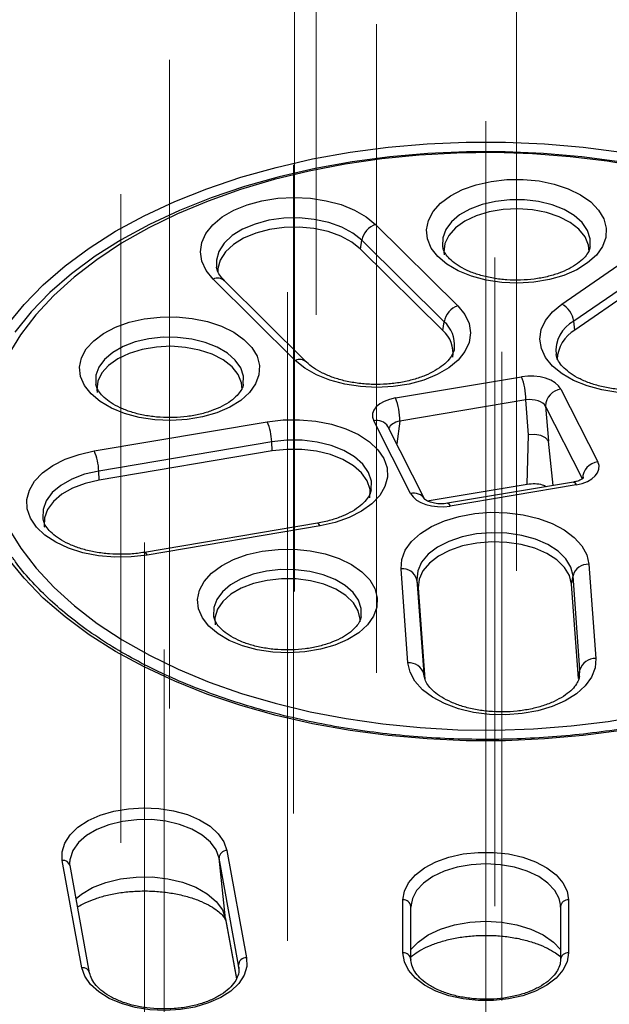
# Model space of a CAD drawing. Header units: millimetres. Extents: x 200 to 5740, y 200 to 4000.
# Tile 25 of 38: x 4275 to 4349, y 2979 to 3102. Entities that reach past the tile are written whole.
import ezdxf

# ---------------------------------------------------------------- set-up
doc = ezdxf.new("R2010")
doc.units = ezdxf.units.MM
doc.header["$LTSCALE"] = 20
doc.linetypes.add('CENTERX2', pattern=[20.32, 12.7, -2.54, 2.54, -2.54])
doc.layers.add('FORMAT', color=7, linetype='Continuous')

msp = doc.modelspace()

# ---------------------------------------------------------------- linework, layer by layer
at = {"color": 7, "linetype": 'Continuous', "lineweight": 25}
for p, q in [((4319.508, 3076.178), (4329.769, 3066.005)), ((4342.749, 3066.212), (4354.681, 3074.468)), ((4317.641, 3073.101), (4317.797, 3074.197)), ((4328.057, 3064.024), (4317.797, 3074.197)), ((4327.902, 3062.928), (4317.641, 3073.101)), ((4356.201, 3072.33), (4344.27, 3064.074)), ((4356.339, 3071.219), (4344.408, 3062.964)), ((4309.48, 3059.186), (4299.22, 3069.359)), ((4310.888, 3058.973), (4300.628, 3069.146)), ((4327.902, 3062.928), (4328.057, 3064.024)), ((4344.408, 3062.964), (4344.27, 3064.074)), ((4329.334, 3060.63), (4329.354, 3060.765)), ((4321.974, 3054.491), (4337.709, 3057.151)), ((4342.653, 3055.589), (4347.259, 3046.505)), ((4338.269, 3054.271), (4322.533, 3051.612)), ((4338.615, 3049.88), (4338.269, 3054.271)), ((4345.347, 3044.407), (4340.741, 3053.491)), ((4340.741, 3053.491), (4341.087, 3049.099)), ((4284.379, 3047.871), (4305.973, 3051.52)), ((4323.875, 3042.554), (4319.269, 3051.637)), ((4325.659, 3041.825), (4321.053, 3050.909)), ((4338.418, 3043.735), (4338.615, 3049.88)), ((4339.39, 3049.92), (4338.615, 3049.88)), ((4340.131, 3049.785), (4339.39, 3049.92)), ((4340.727, 3049.497), (4340.131, 3049.785)), ((4306.529, 3049.017), (4284.936, 3045.368)), ((4306.58, 3047.874), (4306.529, 3049.017)), ((4341.087, 3049.099), (4340.727, 3049.497)), ((4306.58, 3047.874), (4284.986, 3044.225)), ((4284.986, 3044.225), (4284.936, 3045.368)), ((4325.965, 3041.631), (4338.418, 3043.735)), ((4344.221, 3043.99), (4328.486, 3041.331)), ((4344.554, 3043.651), (4328.819, 3040.992)), ((4277.968, 3039.402), (4277.987, 3039.299)), ((4312.236, 3038.852), (4290.642, 3035.203)), ((4312.569, 3038.513), (4290.975, 3034.864)), ((4323.546, 3021.388), (4322.683, 3033.149)), ((4346.139, 3033.723), (4347.002, 3021.962)), ((4324.662, 3031.792), (4325.524, 3020.031)), ((4324.841, 3030.753), (4324.662, 3031.792)), ((4343.981, 3031.22), (4344.16, 3032.269)), ((4345.023, 3020.507), (4344.16, 3032.269)), ((4324.841, 3030.753), (4325.676, 3019.373)), ((4344.844, 3019.459), (4343.981, 3031.22)), ((4344.844, 3019.459), (4345.023, 3020.507)), ((4302.393, 2983.612), (4299.956, 2996.999)), ((4300.769, 2989.415), (4299.956, 2996.999)), ((4300.946, 2997.947), (4303.384, 2984.56)), ((4282.814, 2983.312), (4280.377, 2996.698)), ((4281.335, 2996.768), (4281.322, 2996.621)), ((4283.798, 2982.675), (4281.361, 2996.061)), ((4322.923, 2985.151), (4322.923, 2991.776)), ((4323.931, 2991.167), (4323.919, 2990.888)), ((4323.923, 2984.335), (4323.923, 2990.959)), ((4342.609, 2990.888), (4342.591, 2991.222)), ((4342.605, 2990.959), (4342.605, 2984.335)), ((4343.605, 2991.776), (4343.605, 2985.151)), ((4300.769, 2989.415), (4300.804, 2989.175)), ((4300.804, 2989.175), (4302.121, 2981.938)), ((4302.427, 2983.377), (4302.393, 2983.612)), ((4323.923, 2984.335), (4323.919, 2984.264)), ((4342.605, 2984.335), (4342.609, 2984.264))]:
    msp.add_line(p, q, dxfattribs=at)
at = {"color": 8, "linetype": 'Continuous', "lineweight": 25}
for p, q in [((4322.533, 3051.612), (4322.139, 3048.767)), ((4341.666, 3043.559), (4341.087, 3049.099)), ((4344.987, 3019.728), (4345.023, 3020.507)), ((4325.524, 3020.031), (4325.556, 3019.759)), ((4325.578, 3019.719), (4325.524, 3020.031)), ((4300.769, 2989.415), (4302.128, 2981.951)), ((4302.437, 2983.201), (4302.393, 2983.612))]:
    msp.add_line(p, q, dxfattribs=at)
at = {"color": 7, "linetype": 'Continuous', "lineweight": 25, "flags": 128}
for points in [[(4273.532, 3063.619), (4275.605, 3066.181), (4278.008, 3068.646), (4280.726, 3070.999), (4283.745, 3073.226), (4287.046, 3075.316), (4290.611, 3077.256), (4294.419, 3079.035), (4298.449, 3080.643), (4302.679, 3082.07), (4307.082, 3083.309), (4311.636, 3084.353), (4316.313, 3085.195), (4321.086, 3085.831), (4325.929, 3086.257), (4330.815, 3086.47), (4335.714, 3086.47), (4340.599, 3086.257), (4345.442, 3085.831), (4350.215, 3085.195)], [(4349.958, 3083.981), (4345.257, 3084.607), (4340.487, 3085.027), (4335.676, 3085.237), (4330.852, 3085.237), (4326.041, 3085.027), (4321.271, 3084.607), (4316.57, 3083.981), (4311.964, 3083.152), (4307.479, 3082.124), (4303.142, 3080.904), (4298.977, 3079.498), (4295.008, 3077.914), (4291.257, 3076.163), (4287.746, 3074.252), (4284.495, 3072.194), (4281.523, 3070), (4278.846, 3067.683), (4276.48, 3065.256), (4274.438, 3062.732)], [(4352.973, 3083.311), (4348.431, 3084.073), (4343.802, 3084.635), (4339.113, 3084.994), (4334.39, 3085.146), (4329.661, 3085.092), (4324.952, 3084.831), (4320.291, 3084.366), (4315.704, 3083.699)], [(4315.704, 3083.699), (4311.218, 3082.833), (4306.858, 3081.774), (4302.65, 3080.527), (4298.617, 3079.1), (4294.782, 3077.502), (4291.168, 3075.74), (4287.794, 3073.826), (4284.681, 3071.77), (4281.847, 3069.584), (4279.307, 3067.28), (4277.076, 3064.872), (4275.167, 3062.374), (4273.591, 3059.799)], [(4333.938, 3081.559), (4335.915, 3081.784), (4337.93, 3081.802), (4339.917, 3081.612), (4341.814, 3081.22), (4343.56, 3080.639), (4345.098, 3079.888), (4346.378, 3078.99), (4347.36, 3077.974), (4348.012, 3076.874), (4348.314, 3075.724), (4348.255, 3074.561), (4347.837, 3073.423), (4347.074, 3072.347), (4345.99, 3071.366), (4344.62, 3070.513), (4343.009, 3069.815), (4341.207, 3069.294), (4339.274, 3068.967), (4337.27, 3068.845), (4335.261, 3068.931), (4333.31, 3069.223), (4331.482, 3069.712), (4329.834, 3070.381), (4328.419, 3071.209), (4327.283, 3072.169), (4326.462, 3073.232), (4325.984, 3074.362), (4325.862, 3075.523), (4326.102, 3076.678), (4326.694, 3077.789), (4327.621, 3078.822), (4328.853, 3079.742), (4330.35, 3080.521), (4332.063, 3081.133), (4333.938, 3081.559)], [(4299.22, 3069.359), (4298.348, 3070.428), (4297.811, 3071.568), (4297.625, 3072.744), (4297.796, 3073.921), (4298.319, 3075.063), (4299.177, 3076.135), (4300.344, 3077.106), (4301.786, 3077.944), (4303.457, 3078.625), (4305.309, 3079.128), (4307.283, 3079.438), (4309.321, 3079.545), (4311.36, 3079.446), (4313.338, 3079.145), (4315.196, 3078.65), (4316.876, 3077.976), (4318.329, 3077.143), (4319.508, 3076.178)], [(4346.171, 3072.74), (4346.094, 3073.576), (4345.668, 3074.608), (4344.891, 3075.569), (4343.795, 3076.42), (4342.424, 3077.126), (4340.836, 3077.658), (4339.094, 3077.995), (4337.27, 3078.122), (4335.44, 3078.035), (4333.677, 3077.737), (4332.054, 3077.241), (4330.637, 3076.566), (4329.485, 3075.74), (4328.645, 3074.797), (4328.15, 3073.776), (4328.022, 3072.718), (4328.062, 3072.362)], [(4317.641, 3073.101), (4316.542, 3073.98), (4315.167, 3074.718), (4313.569, 3075.287), (4311.809, 3075.665), (4309.955, 3075.838), (4308.079, 3075.799), (4306.252, 3075.549), (4304.544, 3075.098), (4303.022, 3074.463), (4301.744, 3073.669), (4300.758, 3072.747), (4300.103, 3071.731), (4299.804, 3070.66), (4299.788, 3070.191)], [(4329.769, 3066.005), (4330.64, 3064.937), (4331.177, 3063.797), (4331.363, 3062.62), (4331.192, 3061.443), (4330.669, 3060.301), (4329.811, 3059.229), (4328.644, 3058.259), (4327.202, 3057.42), (4325.531, 3056.739), (4323.679, 3056.236), (4321.705, 3055.926), (4319.667, 3055.819), (4317.628, 3055.918), (4315.65, 3056.219), (4313.792, 3056.715), (4312.112, 3057.389), (4310.659, 3058.221), (4309.48, 3059.186)], [(4360.776, 3057.53), (4359.333, 3056.692), (4357.66, 3056.012), (4355.808, 3055.509), (4353.833, 3055.201), (4351.795, 3055.094), (4349.756, 3055.194), (4347.778, 3055.496), (4345.922, 3055.993), (4344.242, 3056.667), (4342.791, 3057.5), (4341.613, 3058.466), (4340.743, 3059.535), (4340.208, 3060.675), (4340.024, 3061.852), (4340.196, 3063.029), (4340.72, 3064.171), (4341.58, 3065.243), (4342.749, 3066.212)], [(4290.624, 3064.385), (4292.601, 3064.611), (4294.615, 3064.629), (4296.603, 3064.439), (4298.5, 3064.047), (4300.246, 3063.466), (4301.783, 3062.714), (4303.064, 3061.816), (4304.046, 3060.801), (4304.698, 3059.7), (4305, 3058.55), (4304.941, 3057.388), (4304.523, 3056.25), (4303.76, 3055.173), (4302.676, 3054.193), (4301.306, 3053.34), (4299.695, 3052.641), (4297.893, 3052.121), (4295.96, 3051.794), (4293.956, 3051.672), (4291.947, 3051.758), (4289.996, 3052.05), (4288.168, 3052.538), (4286.519, 3053.207), (4285.105, 3054.035), (4283.969, 3054.996), (4283.148, 3056.058), (4282.669, 3057.188), (4282.548, 3058.349), (4282.787, 3059.504), (4283.38, 3060.616), (4284.307, 3061.648), (4285.539, 3062.569), (4287.036, 3063.348), (4288.749, 3063.96), (4290.624, 3064.385)], [(4302.857, 3055.567), (4302.78, 3056.403), (4302.354, 3057.434), (4301.577, 3058.395), (4300.481, 3059.246), (4299.11, 3059.952), (4297.522, 3060.485), (4295.78, 3060.821), (4293.956, 3060.949), (4292.126, 3060.862), (4290.363, 3060.564), (4288.74, 3060.067), (4287.323, 3059.392), (4286.171, 3058.566), (4285.331, 3057.623), (4284.836, 3056.602), (4284.708, 3055.544), (4284.748, 3055.188)], [(4305.973, 3051.52), (4307.979, 3051.752), (4310.025, 3051.779), (4312.048, 3051.601), (4313.986, 3051.223), (4315.781, 3050.656), (4317.378, 3049.917), (4318.729, 3049.03), (4319.793, 3048.021), (4320.537, 3046.921), (4320.938, 3045.762), (4320.985, 3044.581), (4320.676, 3043.414), (4320.021, 3042.295), (4319.039, 3041.258), (4317.76, 3040.336), (4316.223, 3039.556), (4314.475, 3038.943), (4312.569, 3038.513)], [(4290.975, 3034.864), (4288.969, 3034.632), (4286.923, 3034.605), (4284.901, 3034.783), (4282.962, 3035.162), (4281.167, 3035.729), (4279.57, 3036.467), (4278.219, 3037.354), (4277.155, 3038.363), (4276.412, 3039.464), (4276.01, 3040.622), (4275.963, 3041.803), (4276.272, 3042.97), (4276.927, 3044.089), (4277.909, 3045.126), (4279.188, 3046.048), (4280.725, 3046.828), (4282.473, 3047.442), (4284.379, 3047.871)], [(4318.802, 3042.018), (4318.812, 3043.055), (4318.464, 3044.121), (4317.762, 3045.126), (4316.734, 3046.033), (4315.419, 3046.807), (4313.868, 3047.418), (4312.141, 3047.843), (4310.303, 3048.064), (4308.425, 3048.075), (4306.58, 3047.874)], [(4284.986, 3044.225), (4283.245, 3043.819), (4281.673, 3043.226), (4280.333, 3042.467), (4279.274, 3041.572), (4278.539, 3040.574), (4278.155, 3039.513), (4278.136, 3038.429), (4278.146, 3038.368)], [(4322.683, 3033.149), (4322.775, 3034.329), (4323.22, 3035.482), (4324.006, 3036.573), (4325.108, 3037.568), (4326.492, 3038.438), (4328.117, 3039.156), (4329.933, 3039.7), (4331.885, 3040.054), (4333.914, 3040.207), (4335.958, 3040.154), (4337.956, 3039.896), (4339.845, 3039.443), (4341.569, 3038.807), (4343.076, 3038.008), (4344.319, 3037.07), (4345.262, 3036.021), (4345.875, 3034.894), (4346.139, 3033.723)], [(4273.625, 3038.281), (4275.209, 3035.708), (4277.126, 3033.212), (4279.364, 3030.806), (4281.912, 3028.505), (4284.753, 3026.322), (4287.872, 3024.269), (4291.252, 3022.359), (4294.871, 3020.601), (4298.711, 3019.006), (4302.749, 3017.584), (4306.961, 3016.342), (4311.325, 3015.287), (4315.814, 3014.426), (4320.402, 3013.763), (4325.065, 3013.303), (4329.774, 3013.047), (4334.504, 3012.998), (4339.226, 3013.156), (4343.914, 3013.519), (4348.541, 3014.085), (4353.081, 3014.853)], [(4344.16, 3032.269), (4343.892, 3033.362), (4343.26, 3034.404), (4342.288, 3035.355), (4341.013, 3036.179), (4339.484, 3036.842), (4337.76, 3037.321), (4335.908, 3037.597), (4333.998, 3037.658), (4332.104, 3037.504), (4330.299, 3037.139), (4328.651, 3036.578), (4327.225, 3035.841), (4326.075, 3034.959), (4325.246, 3033.964), (4324.768, 3032.895), (4324.662, 3031.792)], [(4343.981, 3031.22), (4343.718, 3032.294), (4343.097, 3033.317), (4342.143, 3034.25), (4340.891, 3035.058), (4339.391, 3035.71), (4337.699, 3036.18), (4335.881, 3036.451), (4334.006, 3036.511), (4332.147, 3036.359), (4330.374, 3036.001), (4328.757, 3035.45), (4327.358, 3034.727), (4326.229, 3033.861), (4325.415, 3032.884), (4324.946, 3031.835), (4324.841, 3030.753)], [(4305.346, 3035.354), (4307.323, 3035.579), (4309.337, 3035.597), (4311.325, 3035.407), (4313.222, 3035.016), (4314.968, 3034.435), (4316.505, 3033.683), (4317.786, 3032.785), (4318.768, 3031.769), (4319.42, 3030.669), (4319.722, 3029.519), (4319.663, 3028.356), (4319.245, 3027.218), (4318.482, 3026.142), (4317.398, 3025.161), (4316.028, 3024.308), (4314.417, 3023.61), (4312.615, 3023.089), (4310.682, 3022.762), (4308.678, 3022.64), (4306.669, 3022.726), (4304.718, 3023.018), (4302.89, 3023.507), (4301.241, 3024.176), (4299.827, 3025.004), (4298.691, 3025.965), (4297.87, 3027.027), (4297.391, 3028.157), (4297.27, 3029.318), (4297.509, 3030.473), (4298.102, 3031.584), (4299.029, 3032.617), (4300.261, 3033.538), (4301.758, 3034.316), (4303.471, 3034.928), (4305.346, 3035.354)], [(4350.215, 3012.948), (4345.442, 3012.312), (4340.599, 3011.886), (4335.714, 3011.673), (4330.815, 3011.673), (4325.929, 3011.886), (4321.086, 3012.312), (4316.313, 3012.948), (4311.636, 3013.79), (4307.082, 3014.834), (4302.679, 3016.073), (4298.449, 3017.5), (4294.419, 3019.108), (4290.611, 3020.887), (4287.046, 3022.827), (4283.745, 3024.917), (4280.726, 3027.144), (4278.008, 3029.497), (4275.605, 3031.962), (4273.532, 3034.524)], [(4305.953, 3031.707), (4304.251, 3031.308), (4302.724, 3030.719), (4301.433, 3029.965), (4300.431, 3029.076), (4299.76, 3028.089), (4299.447, 3027.044), (4299.47, 3026.157)], [(4317.579, 3026.544), (4317.577, 3026.842), (4317.334, 3027.893), (4316.73, 3028.895), (4315.788, 3029.805), (4314.548, 3030.588), (4313.061, 3031.21), (4311.387, 3031.647), (4309.596, 3031.88), (4307.759, 3031.901), (4305.953, 3031.707)], [(4347.002, 3021.962), (4346.91, 3020.782), (4346.464, 3019.629), (4345.679, 3018.538), (4344.577, 3017.543), (4343.193, 3016.673), (4341.568, 3015.955), (4339.752, 3015.411), (4337.799, 3015.057), (4335.77, 3014.904), (4333.726, 3014.957), (4331.729, 3015.215), (4329.84, 3015.668), (4328.116, 3016.304), (4326.609, 3017.103), (4325.365, 3018.041), (4324.423, 3019.09), (4323.81, 3020.217), (4323.546, 3021.388)], [(4280.377, 2996.698), (4280.354, 2997.8), (4280.681, 2998.885), (4281.349, 2999.917), (4282.333, 3000.861), (4283.601, 3001.684), (4285.11, 3002.359), (4286.808, 3002.862), (4288.637, 3003.177), (4290.534, 3003.292), (4292.437, 3003.204), (4294.278, 3002.915), (4295.997, 3002.437), (4297.534, 3001.784), (4298.837, 3000.979), (4299.861, 3000.049), (4300.573, 2999.027), (4300.946, 2997.947)], [(4322.923, 2991.776), (4323.099, 2992.873), (4323.621, 2993.932), (4324.472, 2994.918), (4325.622, 2995.798), (4327.032, 2996.54), (4328.655, 2997.12), (4330.434, 2997.518), (4332.31, 2997.72), (4334.218, 2997.72), (4336.094, 2997.518), (4337.874, 2997.12), (4339.496, 2996.54), (4340.906, 2995.798), (4342.056, 2994.918), (4342.907, 2993.932), (4343.429, 2992.873), (4343.605, 2991.776)], [(4303.384, 2984.56), (4303.407, 2983.459), (4303.08, 2982.373), (4302.412, 2981.341), (4301.428, 2980.398), (4300.16, 2979.574), (4298.651, 2978.9), (4296.953, 2978.396), (4295.124, 2978.082), (4293.226, 2977.967), (4291.324, 2978.055), (4289.482, 2978.343), (4287.764, 2978.822), (4286.227, 2979.475), (4284.924, 2980.28), (4283.899, 2981.21), (4283.188, 2982.232), (4282.814, 2983.312)], [(4343.605, 2985.151), (4343.429, 2984.054), (4342.907, 2982.995), (4342.056, 2982.009), (4340.906, 2981.13), (4339.496, 2980.387), (4337.874, 2979.807), (4336.094, 2979.409), (4334.218, 2979.207), (4332.31, 2979.207), (4330.434, 2979.409), (4328.655, 2979.807), (4327.032, 2980.387), (4325.622, 2981.13), (4324.472, 2982.009), (4323.621, 2982.995), (4323.099, 2984.054), (4322.923, 2985.151)]]:
    msp.add_lwpolyline(points, dxfattribs=at)
at = {"color": 8, "linetype": 'Continuous', "lineweight": 25, "flags": 128}
for points in [[(4334.495, 3079.056), (4332.811, 3078.664), (4331.293, 3078.091), (4329.997, 3077.357), (4328.974, 3076.491), (4328.263, 3075.527), (4327.892, 3074.502), (4327.874, 3073.454), (4327.892, 3073.349)], [(4346.302, 3073.362), (4346.318, 3074.398), (4345.981, 3075.428), (4345.303, 3076.4), (4344.309, 3077.276), (4343.038, 3078.024), (4341.539, 3078.615), (4339.869, 3079.025), (4338.093, 3079.24), (4336.278, 3079.25), (4334.495, 3079.056)], [(4317.797, 3074.197), (4316.677, 3075.093), (4315.276, 3075.844), (4313.648, 3076.424), (4311.855, 3076.809), (4309.967, 3076.985), (4308.055, 3076.945), (4306.194, 3076.69), (4304.454, 3076.231), (4302.903, 3075.584), (4301.601, 3074.776), (4300.596, 3073.836), (4299.929, 3072.801), (4299.624, 3071.711), (4299.64, 3070.894)], [(4302.988, 3056.188), (4303.003, 3057.225), (4302.667, 3058.255), (4301.989, 3059.226), (4300.995, 3060.103), (4299.724, 3060.851), (4298.225, 3061.442), (4296.555, 3061.852), (4294.779, 3062.066), (4292.964, 3062.077), (4291.181, 3061.882)], [(4291.181, 3061.882), (4289.497, 3061.491), (4287.978, 3060.917), (4286.683, 3060.184), (4285.66, 3059.318), (4284.949, 3058.354), (4284.577, 3057.329), (4284.56, 3056.281), (4284.578, 3056.175)], [(4318.966, 3042.97), (4318.972, 3043.004), (4318.991, 3044.108), (4318.636, 3045.194), (4317.921, 3046.218), (4316.874, 3047.142), (4315.535, 3047.93), (4313.954, 3048.553), (4312.194, 3048.985), (4310.322, 3049.211), (4308.409, 3049.222), (4306.529, 3049.017)], [(4284.936, 3045.368), (4283.161, 3044.955), (4281.561, 3044.351), (4280.195, 3043.577), (4279.117, 3042.665), (4278.367, 3041.649), (4277.976, 3040.568), (4277.957, 3039.464), (4277.968, 3039.402)], [(4344.221, 3043.99), (4344.227, 3043.991), (4344.328, 3043.959), (4344.439, 3043.845), (4344.554, 3043.651)], [(4328.486, 3041.331), (4328.492, 3041.332), (4328.593, 3041.3), (4328.704, 3041.185), (4328.819, 3040.992)], [(4312.569, 3038.513), (4312.469, 3038.684), (4312.372, 3038.798), (4312.282, 3038.85), (4312.236, 3038.852)], [(4290.642, 3035.203), (4290.688, 3035.201), (4290.778, 3035.148), (4290.875, 3035.035), (4290.975, 3034.864)], [(4305.903, 3032.851), (4304.219, 3032.459), (4302.7, 3031.886), (4301.405, 3031.152), (4300.382, 3030.287), (4299.671, 3029.323), (4299.299, 3028.297), (4299.282, 3027.249), (4299.3, 3027.144)], [(4317.71, 3027.157), (4317.725, 3028.194), (4317.389, 3029.223), (4316.711, 3030.195), (4315.717, 3031.072), (4314.446, 3031.82), (4312.947, 3032.41), (4311.277, 3032.821), (4309.501, 3033.035), (4307.686, 3033.045), (4305.903, 3032.851)], [(4299.956, 2996.999), (4299.587, 2998.035), (4298.874, 2999.009), (4297.847, 2999.884), (4296.543, 3000.627), (4295.013, 3001.209), (4293.316, 3001.607), (4291.517, 3001.807), (4289.685, 3001.8), (4287.891, 3001.587), (4286.203, 3001.176), (4284.686, 3000.583), (4283.399, 2999.83), (4282.392, 2998.947), (4281.702, 2997.967), (4281.356, 2996.928), (4281.335, 2996.768)], [(4342.591, 2991.222), (4342.43, 2991.94), (4341.898, 2992.952), (4341.034, 2993.885), (4339.872, 2994.703), (4338.456, 2995.374), (4336.84, 2995.872), (4335.087, 2996.179), (4333.264, 2996.283), (4331.441, 2996.179), (4329.688, 2995.872), (4328.072, 2995.374), (4326.656, 2994.703), (4325.494, 2993.885), (4324.63, 2992.952), (4324.098, 2991.94), (4323.931, 2991.167)], [(4282.106, 2991.968), (4282.764, 2992.493), (4284.163, 2993.312), (4285.812, 2993.957), (4287.648, 2994.404), (4289.599, 2994.636), (4291.592, 2994.644), (4293.548, 2994.427), (4295.394, 2993.993), (4297.058, 2993.361), (4298.476, 2992.553), (4299.593, 2991.601), (4300.368, 2990.541), (4300.769, 2989.415)], [(4323.923, 2985.566), (4324.814, 2986.514), (4326.078, 2987.403), (4327.618, 2988.133), (4329.375, 2988.675), (4331.281, 2989.009), (4333.264, 2989.121), (4335.247, 2989.009), (4337.153, 2988.675), (4338.91, 2988.133), (4340.45, 2987.403), (4341.714, 2986.514), (4342.605, 2985.566)]]:
    msp.add_lwpolyline(points, dxfattribs=at)
at = {"color": 7, "linetype": 'Continuous', "lineweight": 25}
for centre, radius, start, end in [((4320.367, 3073.707), 2.616, 109.15357, 169.19546), ((4330.627, 3063.534), 2.616, 109.15357, 169.19546), ((4341.388, 3063.634), 2.915, 8.67106, 62.17043), ((4325.488, 3060.118), 3.704, 351.90004, 49.33419), ((4346.557, 3059.154), 4.374, 119.42788, 177.84301), ((4331.245, 3054.4), 7.025, 358.95202, 23.05167), ((4342.892, 3053.451), 2.152, 96.38383, 178.93873), ((4315.509, 3051.741), 7.025, 358.95202, 23.05167), ((4299.536, 3048.776), 6.998, 1.97606, 23.09016), ((4277.942, 3045.127), 6.998, 1.97606, 23.09016), ((4347.498, 3044.367), 2.152, 96.38383, 178.93873), ((4322.871, 3031.303), 1.856, 15.27721, 95.82274), ((4346.059, 3031.758), 1.966, 87.67396, 164.94971), ((4346.922, 3019.997), 1.966, 87.67396, 164.94971), ((4323.734, 3019.542), 1.856, 15.27721, 95.82274), ((4300.921, 2996.982), 0.965, 88.47929, 178.98423), ((4303.358, 2983.595), 0.965, 88.47929, 178.98423)]:
    msp.add_arc(centre, radius, start, end, dxfattribs=at)
at = {"color": 8, "linetype": 'Continuous', "lineweight": 25}
for centre, radius, start, end in [((4299.754, 3068.132), 1.338, 49.25757, 113.55165), ((4325.58, 3061.15), 3.794, 354.17026, 49.24459), ((4346.206, 3060.369), 4.181, 117.59771, 186.08095), ((4310.015, 3057.957), 1.34, 49.62088, 113.52717), ((4319.667, 3050.065), 1.622, 31.35474, 104.21259), ((4324.273, 3040.975), 1.628, 32.42068, 104.14811), ((4280.497, 2995.806), 0.901, 16.46286, 97.65889), ((4323.011, 2990.863), 0.917, 6.01602, 95.5179), ((4343.517, 2990.863), 0.917, 84.4821, 173.98398), ((4323.011, 2984.239), 0.917, 6.01602, 95.5179), ((4343.517, 2984.239), 0.917, 84.4821, 173.98398), ((4282.954, 2982.448), 0.875, 15.63129, 99.15387)]:
    msp.add_arc(centre, radius, start, end, dxfattribs=at)
at = {"color": 7, "linetype": 'Continuous', "lineweight": 25}
for centre, major_axis, ratio, start_param, end_param in [((4338.808, 3054.921), (4.007, 0.022), 0.5796335, 0.2821439, 1.845344), ((4323.131, 3052.272), (4.023, -0.022), 0.5749044, 1.8657323, 3.4289324), ((4338.808, 3053.288), (2.01, -0.1), 0.4962812, 0.3037976, 1.8669978), ((4343.397, 3045.871), (4.023, -0.022), 0.5749044, 5.007325, 6.5705251), ((4327.72, 3043.222), (4.007, 0.022), 0.5796335, 3.4237365, 4.9869367)]:
    msp.add_ellipse(centre, major_axis=major_axis, ratio=ratio, start_param=start_param, end_param=end_param, dxfattribs=at)
at = {"color": 8, "linetype": 'Continuous', "lineweight": 25}
msp.add_ellipse((4323.131, 3050.639), major_axis=(2.032, 0.212), ratio=0.519604, start_param=1.8145893, end_param=2.8638751, dxfattribs=at)
at = {"color": 7, "linetype": 'Continuous', "lineweight": 25}
for points, knots in [([(4346.283, 3073.372), (4346.28, 3073.323), (4346.268, 3073.094), (4346.046, 3072.637), (4345.554, 3071.966), (4344.769, 3071.277), (4343.703, 3070.622), (4342.412, 3070.061), (4340.935, 3069.621), (4339.317, 3069.326), (4337.616, 3069.191), (4335.892, 3069.224), (4334.21, 3069.426), (4332.633, 3069.784), (4331.22, 3070.28), (4330.023, 3070.881), (4329.078, 3071.549), (4328.413, 3072.233), (4328.019, 3072.857), (4327.939, 3073.202), (4327.901, 3073.365)], [0, 0, 0, 0, 0.01630325, 0.07541325, 0.13085724, 0.19001657, 0.24799227, 0.30596174, 0.36435807, 0.42324234, 0.48248847, 0.54191176, 0.60129858, 0.66039161, 0.7189941, 0.77694816, 0.83422741, 0.89116285, 0.94851247, 1, 1, 1, 1]), ([(4300.628, 3069.146), (4300.512, 3069.267), (4300.172, 3069.625), (4299.83, 3070.203), (4299.65, 3070.631), (4299.653, 3070.841), (4299.653, 3070.857)], [0, 0, 0, 0, 0.1948518, 0.5748793, 0.9679392, 1, 1, 1, 1]), ([(4329.335, 3060.71), (4329.335, 3060.685), (4329.339, 3060.461), (4329.159, 3060.023), (4328.726, 3059.322), (4327.995, 3058.597), (4326.975, 3057.896), (4325.723, 3057.28), (4324.27, 3056.778), (4322.658, 3056.414), (4320.94, 3056.205), (4319.173, 3056.163), (4317.419, 3056.291), (4315.74, 3056.583), (4314.195, 3057.025), (4312.845, 3057.591), (4311.696, 3058.254), (4311.159, 3058.732), (4310.888, 3058.973)], [0, 0, 0, 0, 0.00854576, 0.07756643, 0.14087152, 0.20854341, 0.27399787, 0.33918262, 0.40468394, 0.47070508, 0.53716733, 0.60389767, 0.6706954, 0.73730098, 0.80349053, 0.86907523, 0.9339396, 1, 1, 1, 1]), ([(4359.638, 3057.541), (4359.46, 3057.424), (4358.938, 3057.082), (4357.884, 3056.566), (4356.438, 3056.062), (4354.828, 3055.695), (4353.112, 3055.483), (4351.345, 3055.438), (4349.59, 3055.562), (4347.909, 3055.852), (4346.362, 3056.29), (4345.003, 3056.854), (4343.877, 3057.51), (4343.013, 3058.215), (4342.433, 3058.919), (4342.133, 3059.49), (4342.091, 3059.796), (4342.076, 3059.913)], [0, 0, 0, 0, 0.0363663, 0.1065137, 0.1771591, 0.2483651, 0.3200497, 0.3920276, 0.4640824, 0.5359357, 0.6073445, 0.6781043, 0.7480879, 0.8173978, 0.8866147, 0.9570047, 1, 1, 1, 1]), ([(4302.969, 3056.199), (4302.966, 3056.149), (4302.954, 3055.921), (4302.732, 3055.464), (4302.24, 3054.793), (4301.454, 3054.103), (4300.388, 3053.449), (4299.098, 3052.888), (4297.62, 3052.448), (4296.003, 3052.152), (4294.301, 3052.017), (4292.578, 3052.051), (4290.896, 3052.252), (4289.319, 3052.611), (4287.906, 3053.106), (4286.709, 3053.708), (4285.764, 3054.376), (4285.099, 3055.059), (4284.705, 3055.683), (4284.625, 3056.028), (4284.586, 3056.191)], [0, 0, 0, 0, 0.0163033, 0.0754132, 0.1308572, 0.1900166, 0.2479923, 0.3059617, 0.3643581, 0.4232423, 0.4824885, 0.5419118, 0.6012986, 0.6603916, 0.7189941, 0.7769482, 0.8342274, 0.8911628, 0.9485125, 1, 1, 1, 1]), ([(4338.418, 3043.735), (4338.753, 3043.769), (4339.389, 3043.832), (4340.271, 3043.701), (4340.696, 3043.51), (4340.882, 3043.426)], [0, 0, 0, 0, 0.3864488, 0.7322469, 1, 1, 1, 1]), ([(4345.492, 3044.508), (4345.492, 3044.509), (4345.507, 3044.542), (4345.436, 3044.431), (4345.138, 3044.257), (4344.695, 3044.084), (4344.356, 3044.017), (4344.221, 3043.99)], [0, 0, 0, 0, 0.0078025, 0.2750001, 0.5444807, 0.8181036, 1, 1, 1, 1]), ([(4318.963, 3043), (4318.914, 3042.81), (4318.815, 3042.427), (4318.368, 3041.743), (4317.644, 3041.02), (4316.623, 3040.317), (4315.37, 3039.704), (4313.905, 3039.187), (4312.8, 3038.965), (4312.236, 3038.852)], [0, 0, 0, 0, 0.1372259, 0.2753432, 0.4229894, 0.5657899, 0.7079999, 0.8508995, 1, 1, 1, 1]), ([(4328.486, 3041.331), (4328.354, 3041.312), (4327.965, 3041.257), (4327.264, 3041.262), (4326.529, 3041.393), (4325.999, 3041.59), (4325.686, 3041.796), (4325.659, 3041.832), (4325.645, 3041.851)], [0, 0, 0, 0, 0.1022858, 0.3015522, 0.5034828, 0.6728885, 0.8297416, 1, 1, 1, 1]), ([(4395.194, 3039.468), (4394.999, 3039.043), (4394.426, 3037.796), (4393.247, 3035.762), (4391.562, 3033.396), (4389.587, 3031.102), (4387.336, 3028.892), (4384.819, 3026.775), (4382.048, 3024.763), (4379.036, 3022.865), (4375.798, 3021.091), (4372.348, 3019.45), (4368.705, 3017.95), (4364.885, 3016.6), (4360.907, 3015.406), (4356.792, 3014.374), (4352.56, 3013.51), (4348.231, 3012.819), (4343.828, 3012.304), (4339.371, 3011.967), (4334.885, 3011.811), (4330.39, 3011.836), (4325.909, 3012.043), (4321.465, 3012.429), (4317.08, 3012.994), (4312.775, 3013.734), (4308.573, 3014.646), (4304.494, 3015.723), (4300.558, 3016.962), (4296.785, 3018.355), (4293.195, 3019.895), (4289.803, 3021.574), (4286.628, 3023.383), (4283.684, 3025.312), (4280.988, 3027.351), (4278.543, 3029.489), (4276.393, 3031.72), (4274.933, 3033.425), (4274.285, 3034.4), (4274.162, 3034.584)], [0, 0, 0, 0, 0.0146168, 0.0427931, 0.0709058, 0.0989495, 0.1269431, 0.1549042, 0.182847, 0.2107816, 0.2387146, 0.2666496, 0.2945899, 0.3225369, 0.3504912, 0.3784526, 0.4064205, 0.434394, 0.4623721, 0.4903537, 0.5183375, 0.5463224, 0.5743071, 0.60229, 0.6302698, 0.6582454, 0.6862154, 0.7141787, 0.7421343, 0.7700813, 0.7980191, 0.8259475, 0.8538674, 0.8817807, 0.9096909, 0.9376021, 0.9655222, 0.9934629, 1, 1, 1, 1]), ([(4290.642, 3035.203), (4290.351, 3035.158), (4289.496, 3035.028), (4288.019, 3034.934), (4286.252, 3034.984), (4284.532, 3035.205), (4282.921, 3035.582), (4281.475, 3036.095), (4280.244, 3036.716), (4279.265, 3037.406), (4278.564, 3038.117), (4278.133, 3038.78), (4278.036, 3039.157), (4277.989, 3039.338)], [0, 0, 0, 0, 0.0502495, 0.1475414, 0.2450635, 0.3424865, 0.4394363, 0.53562, 0.6308051, 0.724959, 0.8185829, 0.9128037, 1, 1, 1, 1]), ([(4317.691, 3027.168), (4317.688, 3027.118), (4317.676, 3026.889), (4317.454, 3026.432), (4316.962, 3025.761), (4316.176, 3025.072), (4315.11, 3024.417), (4313.82, 3023.856), (4312.342, 3023.416), (4310.725, 3023.121), (4309.023, 3022.986), (4307.3, 3023.019), (4305.618, 3023.221), (4304.041, 3023.58), (4302.628, 3024.075), (4301.431, 3024.677), (4300.486, 3025.345), (4299.821, 3026.028), (4299.427, 3026.652), (4299.347, 3026.997), (4299.308, 3027.16)], [0, 0, 0, 0, 0.0163033, 0.0754132, 0.1308572, 0.1900166, 0.2479923, 0.3059617, 0.3643581, 0.4232423, 0.4824885, 0.5419118, 0.6012986, 0.6603916, 0.7189941, 0.7769482, 0.8342274, 0.8911628, 0.9485125, 1, 1, 1, 1]), ([(4344.963, 3019.716), (4344.936, 3019.562), (4344.875, 3019.218), (4344.522, 3018.605), (4343.902, 3017.904), (4342.999, 3017.205), (4341.824, 3016.558), (4340.435, 3016.015), (4338.872, 3015.601), (4337.184, 3015.337), (4335.427, 3015.238), (4333.661, 3015.308), (4331.95, 3015.545), (4330.354, 3015.938), (4328.929, 3016.465), (4327.723, 3017.095), (4326.772, 3017.79), (4326.101, 3018.5), (4325.69, 3019.168), (4325.612, 3019.548), (4325.574, 3019.735)], [0, 0, 0, 0, 0.0450001, 0.1004015, 0.1536087, 0.2102891, 0.2664844, 0.3227999, 0.3795445, 0.4367065, 0.4941547, 0.5517211, 0.6092034, 0.6663873, 0.7231018, 0.779217, 0.834735, 0.8900052, 0.9457367, 1, 1, 1, 1]), ([(4281.361, 2996.061), (4281.337, 2996.191), (4281.3, 2996.388), (4281.339, 2996.586), (4281.353, 2996.654)], [0, 0, 0, 0, 0.6571655, 1, 1, 1, 1]), ([(4282.299, 2990.909), (4282.595, 2991.079), (4283.231, 2991.445), (4284.498, 2991.951), (4285.997, 2992.39), (4287.665, 2992.71), (4289.44, 2992.89), (4291.264, 2992.917), (4293.073, 2992.788), (4294.802, 2992.508), (4296.389, 2992.098), (4297.777, 2991.584), (4298.922, 2991.007), (4299.793, 2990.418), (4300.378, 2989.878), (4300.695, 2989.456), (4300.791, 2989.234), (4300.8, 2989.193), (4300.804, 2989.175)], [0, 0, 0, 0, 0.05494475, 0.11776247, 0.18177738, 0.24687358, 0.31277608, 0.37914997, 0.44564315, 0.51180568, 0.57727668, 0.64175269, 0.70502717, 0.76711576, 0.82848555, 0.89023887, 0.95426038, 1, 1, 1, 1]), ([(4323.923, 2984.648), (4324.057, 2984.768), (4324.393, 2985.067), (4325.249, 2985.596), (4326.422, 2986.151), (4327.83, 2986.638), (4329.421, 2987.02), (4331.15, 2987.273), (4332.958, 2987.377), (4334.783, 2987.325), (4336.559, 2987.118), (4338.223, 2986.77), (4339.718, 2986.303), (4340.984, 2985.753), (4341.98, 2985.178), (4342.406, 2984.825), (4342.605, 2984.659)], [0, 0, 0, 0, 0.04748804, 0.11837597, 0.18991135, 0.26275021, 0.33693113, 0.41220871, 0.48822339, 0.56457691, 0.64081835, 0.71645709, 0.79111793, 0.86449597, 0.93645804, 1, 1, 1, 1]), ([(4302.419, 2983.379), (4302.427, 2983.311), (4302.471, 2982.953), (4302.36, 2982.345), (4301.954, 2981.508), (4301.262, 2980.703), (4300.276, 2979.945), (4299.056, 2979.291), (4297.635, 2978.764), (4296.059, 2978.385), (4294.378, 2978.169), (4292.65, 2978.126), (4290.937, 2978.26), (4289.3, 2978.563), (4287.797, 2979.023), (4286.48, 2979.617), (4285.394, 2980.317), (4284.576, 2981.084), (4284.014, 2981.886), (4283.871, 2982.409), (4283.798, 2982.675)], [0, 0, 0, 0, 0.015169, 0.080188, 0.1363408, 0.1962135, 0.2539699, 0.3111826, 0.368395, 0.425812, 0.4834387, 0.5411974, 0.5989863, 0.6566698, 0.7141297, 0.7712678, 0.8280389, 0.8845665, 0.9412115, 1, 1, 1, 1]), ([(4342.605, 2984.335), (4342.599, 2984.206), (4342.581, 2983.818), (4342.369, 2983.172), (4341.853, 2982.372), (4341.05, 2981.594), (4339.965, 2980.877), (4338.657, 2980.273), (4337.167, 2979.804), (4335.54, 2979.49), (4333.833, 2979.345), (4332.104, 2979.375), (4330.415, 2979.58), (4328.826, 2979.95), (4327.394, 2980.468), (4326.168, 2981.11), (4325.188, 2981.842), (4324.48, 2982.626), (4324.046, 2983.431), (4323.928, 2983.994), (4323.923, 2984.298), (4323.923, 2984.335)], [0, 0, 0, 0, 0.0286508, 0.0859375, 0.1402741, 0.1981213, 0.2547343, 0.3111314, 0.3676316, 0.4243523, 0.4812534, 0.5382448, 0.5952163, 0.6520305, 0.7085815, 0.7647863, 0.8206486, 0.8763937, 0.9325553, 0.9918293, 1, 1, 1, 1])]:
    msp.add_open_spline(points, degree=3, knots=knots, dxfattribs=at)
at = {"layer": 'FORMAT', "linetype": 'CENTERX2', "lineweight": 18}
for p, q in [((4312.089, 3064.863), (4312.089, 3152.497)), ((4337.096, 3113.926), (4337.096, 3032.882)), ((4309.364, 3111.363), (4309.364, 3030.319)), ((4319.624, 3101.19), (4319.624, 3020.146)), ((4293.782, 3096.753), (4293.782, 3015.709)), ((4333.264, 2936.63), (4333.264, 3089.071)), ((4309.271, 3083.611), (4309.271, 3002.567)), ((4287.677, 3079.962), (4287.677, 2998.918)), ((4334.411, 3072.03), (4334.411, 2990.986)), ((4308.504, 3067.721), (4308.504, 2986.678)), ((4335.274, 3060.269), (4335.274, 2979.225)), ((4290.662, 2948.801), (4290.662, 3036.435)), ((4293.099, 2935.415), (4293.099, 3023.049))]:
    msp.add_line(p, q, dxfattribs=at)

doc.saveas('drawing.dxf')
